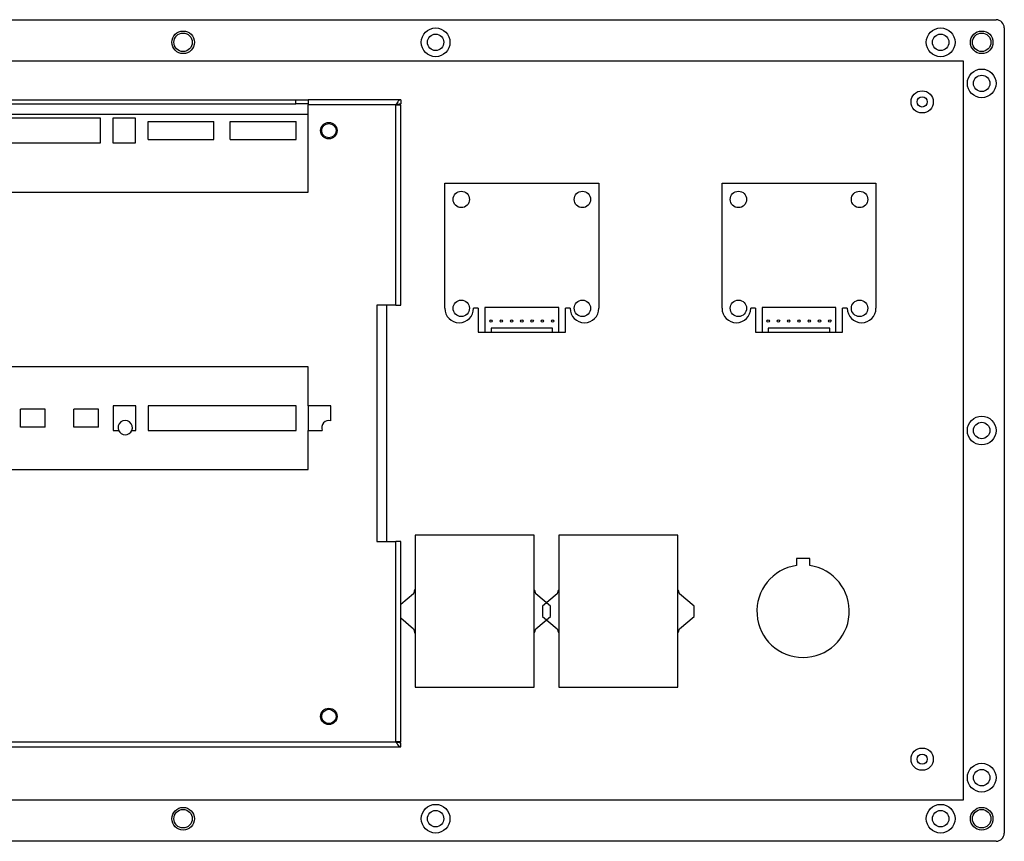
# Model space of a CAD drawing. Header units: millimetres. Extents: x 7143 to 9546, y -1575 to -869.
# Tile 75 of 94: x 8562 to 8801, y -1417 to -1217. Entities that reach past the tile are written whole.
import ezdxf

# ---------------------------------------------------------------- set-up
doc = ezdxf.new("R2010")
doc.units = ezdxf.units.MM
doc.header["$LTSCALE"] = 3

msp = doc.modelspace()

# ---------------------------------------------------------------- linework, layer by layer
at = {"linetype": 'Continuous', "lineweight": 30}
for p, q in [((8403.31, -1217.05), (8799.31, -1217.05)), ((8801.31, -1219.05), (8801.31, -1415.05)), ((8533.76, -1236.55), (8628.76, -1236.55)), ((8628.76, -1237.55), (8628.76, -1236.55)), ((8628.76, -1236.55), (8631.76, -1236.55)), ((8631.76, -1236.55), (8631.76, -1237.55)), ((8631.76, -1236.55), (8631.81, -1236.55)), ((8631.81, -1236.55), (8631.81, -1237.75)), ((8654.31, -1236.55), (8631.81, -1236.55)), ((8654.31, -1236.55), (8654.31, -1237.55)), ((8533.76, -1237.55), (8628.76, -1237.55)), ((8631.76, -1237.55), (8628.76, -1237.55)), ((8631.76, -1237.55), (8631.81, -1237.55)), ((8631.81, -1259.05), (8631.81, -1237.75)), ((8653.11, -1237.75), (8631.81, -1237.75)), ((8654.31, -1237.55), (8653.11, -1237.75)), ((8653.11, -1286.55), (8653.11, -1237.75)), ((8653.11, -1237.75), (8654.31, -1237.75)), ((8654.31, -1286.55), (8654.31, -1237.75)), ((8530.71, -1240.05), (8631.81, -1240.05)), ((8581.21, -1241.05), (8535.21, -1241.05)), ((8581.21, -1247.05), (8581.21, -1241.05)), ((8584.21, -1241.05), (8584.21, -1247.05)), ((8589.71, -1241.05), (8584.21, -1241.05)), ((8589.71, -1247.05), (8589.71, -1241.05)), ((8592.81, -1246.25), (8592.81, -1241.85)), ((8592.81, -1241.85), (8608.81, -1241.85)), ((8608.81, -1246.25), (8608.81, -1241.85)), ((8612.81, -1246.25), (8612.81, -1241.85)), ((8612.81, -1241.85), (8628.81, -1241.85)), ((8628.81, -1246.25), (8628.81, -1241.85)), ((8592.81, -1246.25), (8608.81, -1246.25)), ((8612.81, -1246.25), (8628.81, -1246.25)), ((8535.21, -1247.05), (8581.21, -1247.05)), ((8584.21, -1247.05), (8589.71, -1247.05)), ((8665.06, -1287.3), (8665.06, -1256.8)), ((8665.06, -1256.8), (8702.56, -1256.8)), ((8702.56, -1256.8), (8702.56, -1287.3)), ((8732.56, -1287.3), (8732.56, -1256.8)), ((8732.56, -1256.8), (8770.06, -1256.8)), ((8770.06, -1256.8), (8770.06, -1287.3)), ((8530.71, -1259.05), (8631.81, -1259.05)), ((8653.11, -1286.55), (8648.51, -1286.55)), ((8648.51, -1286.55), (8648.51, -1344.05)), ((8650.81, -1286.55), (8650.81, -1344.05)), ((8653.11, -1286.55), (8654.31, -1286.55)), ((8673.21, -1287.3), (8672.06, -1287.3)), ((8673.21, -1287.3), (8673.21, -1293.1)), ((8692.81, -1287.1), (8674.81, -1287.1)), ((8674.81, -1287.1), (8674.81, -1293.1)), ((8692.81, -1293.1), (8692.81, -1287.1)), ((8695.56, -1287.3), (8694.42, -1287.3)), ((8694.42, -1293.1), (8694.42, -1287.3)), ((8740.71, -1287.3), (8739.56, -1287.3)), ((8740.71, -1287.3), (8740.71, -1293.1)), ((8760.31, -1287.1), (8742.31, -1287.1)), ((8742.31, -1287.1), (8742.31, -1293.1)), ((8760.31, -1293.1), (8760.31, -1287.1)), ((8763.06, -1287.3), (8761.92, -1287.3)), ((8761.92, -1293.1), (8761.92, -1287.3)), ((8691.31, -1292.1), (8676.31, -1292.1)), ((8676.31, -1292.1), (8676.31, -1293.1)), ((8691.31, -1293.1), (8691.31, -1292.1)), ((8758.81, -1292.1), (8743.81, -1292.1)), ((8743.81, -1292.1), (8743.81, -1293.1)), ((8758.81, -1293.1), (8758.81, -1292.1)), ((8673.21, -1293.1), (8674.81, -1293.1)), ((8674.81, -1293.1), (8676.31, -1293.1)), ((8676.31, -1293.1), (8691.31, -1293.1)), ((8691.31, -1293.1), (8692.81, -1293.1)), ((8692.81, -1293.1), (8694.42, -1293.1)), ((8740.71, -1293.1), (8742.31, -1293.1)), ((8742.31, -1293.1), (8743.81, -1293.1)), ((8743.81, -1293.1), (8758.81, -1293.1)), ((8758.81, -1293.1), (8760.31, -1293.1)), ((8760.31, -1293.1), (8761.92, -1293.1)), ((8631.81, -1301.55), (8530.71, -1301.55)), ((8631.81, -1311.05), (8631.81, -1301.55)), ((8584.31, -1311.05), (8584.31, -1317.05)), ((8589.81, -1311.05), (8584.31, -1311.05)), ((8589.81, -1317.05), (8589.81, -1311.05)), ((8628.81, -1311.05), (8592.81, -1311.05)), ((8592.81, -1311.05), (8592.81, -1317.05)), ((8628.81, -1317.05), (8628.81, -1311.05)), ((8637.31, -1311.05), (8631.81, -1311.05)), ((8631.81, -1311.05), (8631.81, -1317.05)), ((8637.31, -1314.67), (8637.31, -1311.05)), ((8561.71, -1316.25), (8561.71, -1311.85)), ((8567.71, -1311.85), (8561.71, -1311.85)), ((8567.71, -1316.25), (8567.71, -1311.85)), ((8580.71, -1311.85), (8574.71, -1311.85)), ((8574.71, -1316.25), (8574.71, -1311.85)), ((8580.71, -1316.25), (8580.71, -1311.85)), ((8567.71, -1316.25), (8561.71, -1316.25)), ((8580.71, -1316.25), (8574.71, -1316.25)), ((8584.31, -1317.05), (8585.61, -1317.05)), ((8588.82, -1317.05), (8589.81, -1317.05)), ((8592.81, -1317.05), (8628.81, -1317.05)), ((8631.81, -1326.55), (8631.81, -1317.05)), ((8631.81, -1317.05), (8635.21, -1317.05)), ((8530.71, -1326.55), (8631.81, -1326.55)), ((8657.81, -1342.55), (8657.81, -1379.55)), ((8686.81, -1342.55), (8657.81, -1342.55)), ((8686.81, -1379.55), (8686.81, -1342.55)), ((8721.81, -1342.55), (8692.81, -1342.55)), ((8692.81, -1342.55), (8692.81, -1379.55)), ((8721.81, -1379.55), (8721.81, -1342.55)), ((8648.51, -1344.05), (8653.11, -1344.05)), ((8653.11, -1392.85), (8653.11, -1344.05)), ((8654.31, -1344.05), (8653.11, -1344.05)), ((8654.31, -1392.85), (8654.31, -1344.05)), ((8753.91, -1348.2), (8750.71, -1348.2)), ((8750.71, -1348.2), (8750.71, -1349.91)), ((8753.91, -1349.91), (8753.91, -1348.2)), ((8657.41, -1356.8), (8654.31, -1359.41)), ((8690.77, -1359.8), (8687.22, -1356.8)), ((8692.41, -1356.8), (8688.86, -1359.8)), ((8725.77, -1359.8), (8722.22, -1356.8)), ((8654.31, -1362.68), (8657.41, -1365.3)), ((8687.22, -1365.3), (8690.77, -1362.3)), ((8688.86, -1362.3), (8692.41, -1365.3)), ((8722.22, -1365.3), (8725.77, -1362.3)), ((8657.81, -1379.55), (8686.81, -1379.55)), ((8692.81, -1379.55), (8721.81, -1379.55)), ((8469.81, -1392.85), (8653.11, -1392.85)), ((8653.11, -1392.85), (8654.31, -1393.05)), ((8654.31, -1392.85), (8653.11, -1392.85)), ((8654.31, -1394.05), (8654.31, -1393.05)), ((8468.61, -1394.05), (8654.31, -1394.05)), ((8799.31, -1417.05), (8403.31, -1417.05))]:
    msp.add_line(p, q, dxfattribs=at)
at = {"color": 3, "linetype": 'Continuous', "lineweight": 30}
for p, q in [((8411.31, -1227.05), (8791.31, -1227.05)), ((8791.31, -1227.05), (8791.31, -1407.05)), ((8791.31, -1407.05), (8411.31, -1407.05))]:
    msp.add_line(p, q, dxfattribs=at)
at = {"linetype": 'Continuous', "lineweight": 30}
for centre, radius in [((8601.31, -1222.55), 2.75), ((8601.31, -1222.55), 2.25), ((8662.81, -1222.55), 3.5), ((8662.81, -1222.55), 2), ((8785.81, -1222.55), 3.5), ((8785.81, -1222.55), 2), ((8795.81, -1222.55), 2.75), ((8795.81, -1222.55), 2.25), ((8795.81, -1232.55), 3.5), ((8795.81, -1232.55), 2), ((8781.31, -1237.05), 2.7), ((8781.31, -1237.05), 1.25), ((8636.81, -1244.05), 2), ((8636.81, -1244.05), 1.75), ((8669.06, -1260.8), 2), ((8698.56, -1260.8), 2), ((8736.56, -1260.8), 2), ((8766.06, -1260.8), 2), ((8669.06, -1287.3), 2), ((8698.56, -1287.3), 2), ((8736.56, -1287.3), 2), ((8766.06, -1287.3), 2), ((8676.31, -1290.4), 0.3), ((8678.81, -1290.4), 0.3), ((8681.31, -1290.4), 0.3), ((8683.81, -1290.4), 0.3), ((8686.31, -1290.4), 0.3), ((8688.81, -1290.4), 0.3), ((8691.31, -1290.4), 0.3), ((8743.81, -1290.4), 0.3), ((8746.31, -1290.4), 0.3), ((8748.81, -1290.4), 0.3), ((8751.31, -1290.4), 0.3), ((8753.81, -1290.4), 0.3), ((8756.31, -1290.4), 0.3), ((8758.81, -1290.4), 0.3), ((8795.81, -1317.05), 3.5), ((8795.81, -1317.05), 2), ((8636.81, -1386.65), 2), ((8636.81, -1386.65), 1.75), ((8781.31, -1397.05), 2.7), ((8781.31, -1397.05), 1.25), ((8795.81, -1401.55), 3.5), ((8795.81, -1401.55), 2), ((8601.31, -1411.55), 2.75), ((8601.31, -1411.55), 2.25), ((8662.81, -1411.55), 3.5), ((8662.81, -1411.55), 2), ((8785.81, -1411.55), 3.5), ((8785.81, -1411.55), 2), ((8795.81, -1411.55), 2.75), ((8795.81, -1411.55), 2.25)]:
    msp.add_circle(centre, radius, dxfattribs=at)
for centre, radius, start, end in [((8799.31, -1219.05), 2, 0, 90), ((8668.56, -1287.3), 3.5, 180, 0), ((8699.06, -1287.3), 3.5, 180, 0), ((8736.06, -1287.3), 3.5, 180, 0), ((8766.56, -1287.3), 3.5, 180, 0), ((8587.21, -1316.35), 1.75, 336.4218, 203.5782), ((8636.81, -1316.35), 1.75, 73.3985, 203.5782), ((8587.21, -1316.35), 1.75, 203.5782, 336.4218), ((8752.31, -1361.05), 11.25, 98.1765, 81.8235), ((8672.31, -1361.05), 15.5, 159.3065, 164.086), ((8672.31, -1361.05), 15.5, 15.914, 20.6935), ((8707.31, -1361.05), 15.5, 159.3065, 164.086), ((8707.31, -1361.05), 15.5, 15.914, 20.6935), ((8707.31, -1361.05), 18.5, 176.1257, 183.8743), ((8672.31, -1361.05), 18.5, 356.1257, 3.8743), ((8707.31, -1361.05), 18.5, 356.1257, 3.8743), ((8672.31, -1361.05), 15.5, 195.914, 200.6935), ((8672.31, -1361.05), 15.5, 339.3065, 344.086), ((8707.31, -1361.05), 15.5, 195.914, 200.6935), ((8707.31, -1361.05), 15.5, 339.3065, 344.086), ((8799.31, -1415.05), 2, 270, 0)]:
    msp.add_arc(centre, radius, start, end, dxfattribs=at)
for points, knots in [([(8654.31, -1236.55), (8654.22, -1236.56), (8654.03, -1236.6), (8653.73, -1236.86), (8653.42, -1237.26), (8653.22, -1237.58), (8653.11, -1237.75)], [0, 0, 0, 0, 0.229349, 0.484179, 0.739077, 1, 1, 1, 1]), ([(8653.11, -1392.85), (8653.21, -1393), (8653.41, -1393.32), (8653.71, -1393.72), (8654.01, -1393.99), (8654.21, -1394.03), (8654.31, -1394.05)], [0, 0, 0, 0, 0.249999, 0.499997, 0.750002, 1, 1, 1, 1])]:
    msp.add_open_spline(points, degree=3, knots=knots, dxfattribs=at)

doc.saveas('drawing.dxf')
